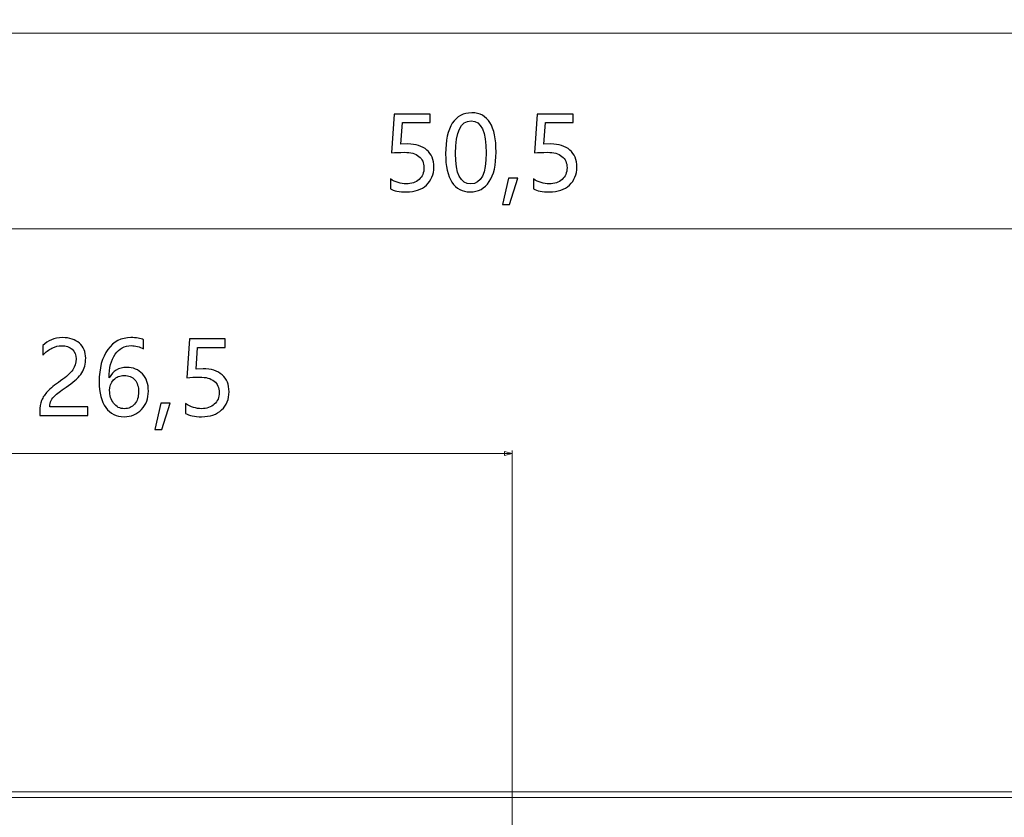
# Model space of a CAD drawing. Header units: centimetres. Extents: x -21 to 21, y -29.7 to 29.7.
# Tile 25 of 93: x -5.3 to -1.9, y 4.2 to 6.9. Entities that reach past the tile are written whole.
import ezdxf

# ---------------------------------------------------------------- set-up
doc = ezdxf.new("R2010")
doc.units = ezdxf.units.CM
doc.header["$MEASUREMENT"] = 0

msp = doc.modelspace()

# ---------------------------------------------------------------- linework, layer by layer
at = {"color": 8, "lineweight": 5}
msp.add_open_spline([(-21.00035, -29.70651), (-21.00035, -29.70651), (20.99965, -29.70651), (20.99965, -29.70651), (20.99965, -29.70651), (20.99965, 29.69349), (20.99965, 29.69349), (20.99965, 29.69349), (-21.00035, 29.69349), (-21.00035, 29.69349), (-21.00035, 29.69349), (-21.00035, -29.70651), (-21.00035, -29.70651)], degree=3, knots=[0, 0, 0, 0, 0.25, 0.25, 0.25, 0.5, 0.5, 0.5, 0.75, 0.75, 0.75, 1, 1, 1, 1], dxfattribs=at)
at = {"color": 8, "lineweight": 0}
for points in [[(0.01398, 6.86822), (0.01398, 6.86822), (-6.24902, 6.86822), (-6.24902, 6.86822)], [(-1.19902, 6.19142), (-1.19902, 6.19142), (-6.24902, 6.19142), (-6.24902, 6.19142)], [(-3.59551, 3.77089), (-3.59551, 3.77089), (-3.59551, 5.42343), (-3.59551, 5.42343)], [(-6.24902, 5.41359), (-6.24902, 5.41359), (-3.59551, 5.41359), (-3.59551, 5.41359)]]:
    msp.add_open_spline(points, degree=3, dxfattribs=at)
at = {"color": 8}
for points, knots in [([(-3.86647, 6.40496), (-3.86647, 6.37912), (-3.87504, 6.3583), (-3.89219, 6.34243), (-3.90934, 6.32662), (-3.93238, 6.31869), (-3.96132, 6.31869), (-3.98617, 6.31869), (-4.00466, 6.32236), (-4.01685, 6.32977), (-4.01685, 6.32977), (-4.01685, 6.36395), (-4.01685, 6.36395), (-3.999, 6.35235), (-3.98074, 6.34651), (-3.96219, 6.34651), (-3.9437, 6.34651), (-3.92883, 6.35165), (-3.91751, 6.36185), (-3.90613, 6.372), (-3.90048, 6.38554), (-3.90048, 6.4024), (-3.90048, 6.41931), (-3.90637, 6.43244), (-3.91815, 6.44183), (-3.92993, 6.45122), (-3.94662, 6.45589), (-3.96814, 6.45589), (-3.98477, 6.45589), (-3.99976, 6.45519), (-4.01312, 6.45367), (-4.01312, 6.45367), (-4.00338, 6.58801), (-4.00338, 6.58801), (-4.00338, 6.58801), (-3.87965, 6.58801), (-3.87965, 6.58801), (-3.87965, 6.58801), (-3.87965, 6.55861), (-3.87965, 6.55861), (-3.87965, 6.55861), (-3.97514, 6.55861), (-3.97514, 6.55861), (-3.97514, 6.55861), (-3.98063, 6.4836), (-3.98063, 6.4836), (-3.98063, 6.4836), (-3.95653, 6.48465), (-3.95653, 6.48465), (-3.92853, 6.48465), (-3.90648, 6.47765), (-3.8905, 6.4637), (-3.87446, 6.44976), (-3.86647, 6.43016), (-3.86647, 6.40496)], [0, 0, 0, 0, 0.0555556, 0.0555556, 0.0555556, 0.1111111, 0.1111111, 0.1111111, 0.1666667, 0.1666667, 0.1666667, 0.2222222, 0.2222222, 0.2222222, 0.2777778, 0.2777778, 0.2777778, 0.3333333, 0.3333333, 0.3333333, 0.3888889, 0.3888889, 0.3888889, 0.4444444, 0.4444444, 0.4444444, 0.5, 0.5, 0.5, 0.5555556, 0.5555556, 0.5555556, 0.6111111, 0.6111111, 0.6111111, 0.6666667, 0.6666667, 0.6666667, 0.7222222, 0.7222222, 0.7222222, 0.7777778, 0.7777778, 0.7777778, 0.8333333, 0.8333333, 0.8333333, 0.8888889, 0.8888889, 0.8888889, 0.9444444, 0.9444444, 0.9444444, 1, 1, 1, 1]), ([(-3.82575, 6.45046), (-3.82575, 6.49719), (-3.81805, 6.53248), (-3.80253, 6.55651), (-3.78702, 6.58049), (-3.76462, 6.59245), (-3.73522, 6.59245), (-3.67916, 6.59245), (-3.6511, 6.54724), (-3.6511, 6.45676), (-3.6511, 6.41208), (-3.65903, 6.37795), (-3.67478, 6.35433), (-3.69059, 6.3307), (-3.7127, 6.31886), (-3.74117, 6.31886), (-3.76806, 6.31886), (-3.78888, 6.33006), (-3.80364, 6.35252), (-3.8184, 6.37498), (-3.82575, 6.40759), (-3.82575, 6.45046)], [0, 0, 0, 0, 0.1428571, 0.1428571, 0.1428571, 0.2857143, 0.2857143, 0.2857143, 0.4285714, 0.4285714, 0.4285714, 0.5714286, 0.5714286, 0.5714286, 0.7142857, 0.7142857, 0.7142857, 0.8571429, 0.8571429, 0.8571429, 1, 1, 1, 1]), ([(-3.37168, 6.40496), (-3.37168, 6.37912), (-3.38026, 6.3583), (-3.39741, 6.34243), (-3.41456, 6.32662), (-3.4376, 6.31869), (-3.46653, 6.31869), (-3.49138, 6.31869), (-3.50988, 6.32236), (-3.52207, 6.32977), (-3.52207, 6.32977), (-3.52207, 6.36395), (-3.52207, 6.36395), (-3.50422, 6.35235), (-3.48596, 6.34651), (-3.46741, 6.34651), (-3.44892, 6.34651), (-3.43404, 6.35165), (-3.42273, 6.36185), (-3.41135, 6.372), (-3.40569, 6.38554), (-3.40569, 6.4024), (-3.40569, 6.41931), (-3.41158, 6.43244), (-3.42337, 6.44183), (-3.43515, 6.45122), (-3.45183, 6.45589), (-3.47336, 6.45589), (-3.48998, 6.45589), (-3.50498, 6.45519), (-3.51833, 6.45367), (-3.51833, 6.45367), (-3.50859, 6.58801), (-3.50859, 6.58801), (-3.50859, 6.58801), (-3.38487, 6.58801), (-3.38487, 6.58801), (-3.38487, 6.58801), (-3.38487, 6.55861), (-3.38487, 6.55861), (-3.38487, 6.55861), (-3.48036, 6.55861), (-3.48036, 6.55861), (-3.48036, 6.55861), (-3.48584, 6.4836), (-3.48584, 6.4836), (-3.48584, 6.4836), (-3.46175, 6.48465), (-3.46175, 6.48465), (-3.43375, 6.48465), (-3.4117, 6.47765), (-3.39572, 6.4637), (-3.37968, 6.44976), (-3.37168, 6.43016), (-3.37168, 6.40496)], [0, 0, 0, 0, 0.0555556, 0.0555556, 0.0555556, 0.1111111, 0.1111111, 0.1111111, 0.1666667, 0.1666667, 0.1666667, 0.2222222, 0.2222222, 0.2222222, 0.2777778, 0.2777778, 0.2777778, 0.3333333, 0.3333333, 0.3333333, 0.3888889, 0.3888889, 0.3888889, 0.4444444, 0.4444444, 0.4444444, 0.5, 0.5, 0.5, 0.5555556, 0.5555556, 0.5555556, 0.6111111, 0.6111111, 0.6111111, 0.6666667, 0.6666667, 0.6666667, 0.7222222, 0.7222222, 0.7222222, 0.7777778, 0.7777778, 0.7777778, 0.8333333, 0.8333333, 0.8333333, 0.8888889, 0.8888889, 0.8888889, 0.9444444, 0.9444444, 0.9444444, 1, 1, 1, 1]), ([(-3.79157, 6.45198), (-3.79157, 6.38169), (-3.77378, 6.34651), (-3.73808, 6.34651), (-3.70302, 6.34651), (-3.68546, 6.38227), (-3.68546, 6.45367), (-3.68546, 6.52764), (-3.70267, 6.56462), (-3.73708, 6.56462), (-3.77343, 6.56462), (-3.79157, 6.52705), (-3.79157, 6.45198)], [0, 0, 0, 0, 0.25, 0.25, 0.25, 0.5, 0.5, 0.5, 0.75, 0.75, 0.75, 1, 1, 1, 1]), ([(-3.57539, 6.36582), (-3.57539, 6.36582), (-3.60461, 6.27476), (-3.60461, 6.27476), (-3.60461, 6.27476), (-3.62888, 6.27476), (-3.62888, 6.27476), (-3.62888, 6.27476), (-3.6077, 6.36582), (-3.6077, 6.36582), (-3.6077, 6.36582), (-3.57539, 6.36582), (-3.57539, 6.36582)], [0, 0, 0, 0, 0.25, 0.25, 0.25, 0.5, 0.5, 0.5, 0.75, 0.75, 0.75, 1, 1, 1, 1]), ([(-5.10377, 5.74083), (-5.10377, 5.75506), (-5.10826, 5.76626), (-5.11725, 5.77437), (-5.12629, 5.78253), (-5.13854, 5.78662), (-5.154, 5.78662), (-5.16496, 5.78662), (-5.17599, 5.78382), (-5.18719, 5.77822), (-5.19833, 5.77268), (-5.20877, 5.76468), (-5.21845, 5.7543), (-5.21845, 5.7543), (-5.21845, 5.78679), (-5.21845, 5.78679), (-5.20976, 5.79578), (-5.19996, 5.80266), (-5.18894, 5.80744), (-5.17797, 5.81223), (-5.16508, 5.81462), (-5.15026, 5.81462), (-5.12635, 5.81462), (-5.1071, 5.8082), (-5.09251, 5.79543), (-5.07793, 5.78259), (-5.07064, 5.76527), (-5.07064, 5.74339), (-5.07064, 5.72391), (-5.07507, 5.70705), (-5.08405, 5.69276), (-5.09298, 5.67853), (-5.10826, 5.66394), (-5.1299, 5.64901), (-5.15201, 5.63378), (-5.16677, 5.62282), (-5.17424, 5.61623), (-5.1817, 5.60963), (-5.18695, 5.60328), (-5.18993, 5.59727), (-5.19285, 5.5912), (-5.19436, 5.58385), (-5.19436, 5.57522), (-5.19436, 5.57522), (-5.06276, 5.57522), (-5.06276, 5.57522), (-5.06276, 5.57522), (-5.06276, 5.54547), (-5.06276, 5.54547), (-5.06276, 5.54547), (-5.22919, 5.54547), (-5.22919, 5.54547), (-5.22919, 5.54547), (-5.22919, 5.55865), (-5.22919, 5.55865), (-5.22919, 5.57388), (-5.22715, 5.58688), (-5.22295, 5.5975), (-5.2188, 5.60818), (-5.21192, 5.6185), (-5.20235, 5.62859), (-5.19279, 5.63868), (-5.17785, 5.65082), (-5.15761, 5.66493), (-5.13685, 5.67952), (-5.12273, 5.69229), (-5.11515, 5.70332), (-5.10756, 5.71428), (-5.10377, 5.72677), (-5.10377, 5.74083)], [0, 0, 0, 0, 0.0434783, 0.0434783, 0.0434783, 0.0869565, 0.0869565, 0.0869565, 0.1304348, 0.1304348, 0.1304348, 0.173913, 0.173913, 0.173913, 0.2173913, 0.2173913, 0.2173913, 0.2608696, 0.2608696, 0.2608696, 0.3043478, 0.3043478, 0.3043478, 0.3478261, 0.3478261, 0.3478261, 0.3913043, 0.3913043, 0.3913043, 0.4347826, 0.4347826, 0.4347826, 0.4782609, 0.4782609, 0.4782609, 0.5217391, 0.5217391, 0.5217391, 0.5652174, 0.5652174, 0.5652174, 0.6086957, 0.6086957, 0.6086957, 0.6521739, 0.6521739, 0.6521739, 0.6956522, 0.6956522, 0.6956522, 0.7391304, 0.7391304, 0.7391304, 0.7826087, 0.7826087, 0.7826087, 0.826087, 0.826087, 0.826087, 0.8695652, 0.8695652, 0.8695652, 0.9130435, 0.9130435, 0.9130435, 0.9565217, 0.9565217, 0.9565217, 1, 1, 1, 1]), ([(-4.87032, 5.77618), (-4.88409, 5.78323), (-4.8985, 5.78679), (-4.91355, 5.78679), (-4.93641, 5.78679), (-4.95485, 5.77682), (-4.96873, 5.75687), (-4.98261, 5.73692), (-4.98967, 5.70968), (-4.9899, 5.6752), (-4.9899, 5.6752), (-4.98909, 5.6752), (-4.98909, 5.6752), (-4.97655, 5.69947), (-4.95654, 5.7116), (-4.92906, 5.7116), (-4.9062, 5.7116), (-4.88788, 5.70413), (-4.87423, 5.6892), (-4.86058, 5.67427), (-4.8537, 5.65443), (-4.8537, 5.6297), (-4.8537, 5.60386), (-4.86163, 5.58263), (-4.87738, 5.566), (-4.89319, 5.54932), (-4.91331, 5.54103), (-4.93781, 5.54103), (-4.9647, 5.54103), (-4.98582, 5.55153), (-5.0011, 5.57253), (-5.01645, 5.59359), (-5.02409, 5.6234), (-5.02409, 5.66202), (-5.02409, 5.70874), (-5.01405, 5.74584), (-4.99393, 5.77338), (-4.9738, 5.80085), (-4.94738, 5.81462), (-4.91454, 5.81462), (-4.89575, 5.81462), (-4.881, 5.81205), (-4.87032, 5.80692), (-4.87032, 5.80692), (-4.87032, 5.77618), (-4.87032, 5.77618)], [0, 0, 0, 0, 0.0666667, 0.0666667, 0.0666667, 0.1333333, 0.1333333, 0.1333333, 0.2, 0.2, 0.2, 0.2666667, 0.2666667, 0.2666667, 0.3333333, 0.3333333, 0.3333333, 0.4, 0.4, 0.4, 0.4666667, 0.4666667, 0.4666667, 0.5333333, 0.5333333, 0.5333333, 0.6, 0.6, 0.6, 0.6666667, 0.6666667, 0.6666667, 0.7333333, 0.7333333, 0.7333333, 0.8, 0.8, 0.8, 0.8666667, 0.8666667, 0.8666667, 0.9333333, 0.9333333, 0.9333333, 1, 1, 1, 1]), ([(-4.57463, 5.62713), (-4.57463, 5.60129), (-4.5832, 5.58047), (-4.60035, 5.5646), (-4.6175, 5.54879), (-4.64055, 5.54086), (-4.66948, 5.54086), (-4.69433, 5.54086), (-4.71282, 5.54453), (-4.72501, 5.55194), (-4.72501, 5.55194), (-4.72501, 5.58613), (-4.72501, 5.58613), (-4.70716, 5.57452), (-4.6889, 5.56868), (-4.67035, 5.56868), (-4.65186, 5.56868), (-4.63699, 5.57382), (-4.62567, 5.58403), (-4.6143, 5.59418), (-4.60864, 5.60771), (-4.60864, 5.62457), (-4.60864, 5.64148), (-4.61453, 5.65461), (-4.62631, 5.664), (-4.6381, 5.67339), (-4.65478, 5.67806), (-4.6763, 5.67806), (-4.69293, 5.67806), (-4.70792, 5.67736), (-4.72128, 5.67584), (-4.72128, 5.67584), (-4.71154, 5.81018), (-4.71154, 5.81018), (-4.71154, 5.81018), (-4.58781, 5.81018), (-4.58781, 5.81018), (-4.58781, 5.81018), (-4.58781, 5.78078), (-4.58781, 5.78078), (-4.58781, 5.78078), (-4.6833, 5.78078), (-4.6833, 5.78078), (-4.6833, 5.78078), (-4.68879, 5.70577), (-4.68879, 5.70577), (-4.68879, 5.70577), (-4.6647, 5.70682), (-4.6647, 5.70682), (-4.6367, 5.70682), (-4.61465, 5.69982), (-4.59866, 5.68588), (-4.58262, 5.67193), (-4.57463, 5.65233), (-4.57463, 5.62713)], [0, 0, 0, 0, 0.0555556, 0.0555556, 0.0555556, 0.1111111, 0.1111111, 0.1111111, 0.1666667, 0.1666667, 0.1666667, 0.2222222, 0.2222222, 0.2222222, 0.2777778, 0.2777778, 0.2777778, 0.3333333, 0.3333333, 0.3333333, 0.3888889, 0.3888889, 0.3888889, 0.4444444, 0.4444444, 0.4444444, 0.5, 0.5, 0.5, 0.5555556, 0.5555556, 0.5555556, 0.6111111, 0.6111111, 0.6111111, 0.6666667, 0.6666667, 0.6666667, 0.7222222, 0.7222222, 0.7222222, 0.7777778, 0.7777778, 0.7777778, 0.8333333, 0.8333333, 0.8333333, 0.8888889, 0.8888889, 0.8888889, 0.9444444, 0.9444444, 0.9444444, 1, 1, 1, 1]), ([(-4.98786, 5.63209), (-4.98786, 5.61471), (-4.98325, 5.59978), (-4.97392, 5.58735), (-4.96465, 5.57493), (-4.95234, 5.56868), (-4.93694, 5.56868), (-4.92235, 5.56868), (-4.91051, 5.57405), (-4.90141, 5.58478), (-4.89231, 5.59546), (-4.8877, 5.60928), (-4.8877, 5.62614), (-4.8877, 5.64434), (-4.89202, 5.65852), (-4.90065, 5.66867), (-4.90923, 5.67882), (-4.92148, 5.68389), (-4.93729, 5.68389), (-4.95234, 5.68389), (-4.96453, 5.67876), (-4.97386, 5.66849), (-4.9832, 5.65828), (-4.98786, 5.64615), (-4.98786, 5.63209)], [0, 0, 0, 0, 0.125, 0.125, 0.125, 0.25, 0.25, 0.25, 0.375, 0.375, 0.375, 0.5, 0.5, 0.5, 0.625, 0.625, 0.625, 0.75, 0.75, 0.75, 0.875, 0.875, 0.875, 1, 1, 1, 1]), ([(-4.77833, 5.58799), (-4.77833, 5.58799), (-4.80755, 5.49693), (-4.80755, 5.49693), (-4.80755, 5.49693), (-4.83182, 5.49693), (-4.83182, 5.49693), (-4.83182, 5.49693), (-4.81065, 5.58799), (-4.81065, 5.58799), (-4.81065, 5.58799), (-4.77833, 5.58799), (-4.77833, 5.58799)], [0, 0, 0, 0, 0.25, 0.25, 0.25, 0.5, 0.5, 0.5, 0.75, 0.75, 0.75, 1, 1, 1, 1])]:
    msp.add_open_spline(points, degree=3, knots=knots, dxfattribs=at)
at = {"color": 8, "lineweight": 0}
msp.add_open_spline([(-3.62217, 5.40644), (-3.62217, 5.40644), (-3.59551, 5.41359), (-3.59551, 5.41359), (-3.59551, 5.41359), (-3.62217, 5.42073), (-3.62217, 5.42073), (-3.62217, 5.42073), (-3.62217, 5.40644), (-3.62217, 5.40644)], degree=3, knots=[0, 0, 0, 0, 0.3333333, 0.3333333, 0.3333333, 0.6666667, 0.6666667, 0.6666667, 1, 1, 1, 1], dxfattribs=at)
at = {"lineweight": 5}
for points in [[(-9.52757, 4.24279), (-9.52757, 4.24279), (4.04396, 4.24279), (4.04396, 4.24279)], [(2.97761, 4.22298), (2.97761, 4.22298), (-8.20769, 4.22291), (-8.20769, 4.22291)]]:
    msp.add_open_spline(points, degree=3, dxfattribs=at)

doc.saveas('drawing.dxf')
